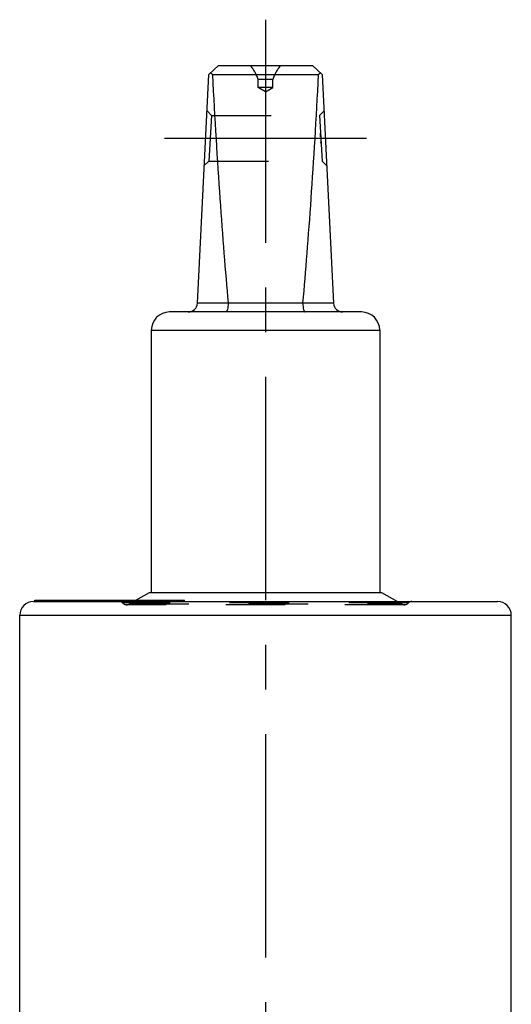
# Model space of a CAD drawing. Header units: millimetres. Extents: x 0 to 1000, y 0 to 1000.
# Tile 2 of 2: x 432 to 485, y 512 to 620. Entities that reach past the tile are written whole.
import ezdxf

# ---------------------------------------------------------------- set-up
doc = ezdxf.new("R2010")
doc.units = ezdxf.units.MM
doc.header["$LTSCALE"] = 65.185185
doc.linetypes.add('CENTER', pattern=[0.6, 0.375, -0.075, 0.075, -0.075])
doc.linetypes.add('HIDDEN', pattern=[0.2, 0.1, -0.1])
doc.layers.get('0').update_dxf_attribs({"linetype": 'CONTINUOUS'})
for name, color, linetype in [('ACHSEN_S', 7, 'CONTINUOUS'), ('DEFAULT_2', 8, 'HIDDEN'), ('KOERPER', 7, 'CONTINUOUS'), ('KONST.EL_MIT_GEO', 7, 'CONTINUOUS')]:
    doc.layers.add(name, color=color, linetype=linetype)

msp = doc.modelspace()

# ---------------------------------------------------------------- linework, layer by layer
at = {"color": 7, "linetype": 'Continuous'}
for p, q in [((452.26, 614.1), (453.31, 615.1)), ((453.31, 615.1), (463.61, 615.1)), ((464.66, 614.1), (463.61, 615.1)), ((451.01, 589.05), (452.26, 614.1)), ((452.64, 614.1), (464.27, 614.1)), ((464.66, 614.1), (465.91, 589.05)), ((451.01, 589.1), (454.36, 589.1)), ((462.55, 589.05), (454.36, 589.05)), ((462.55, 589.1), (465.91, 589.1)), ((468.96, 588.1), (447.96, 588.1)), ((445.96, 586.1), (445.96, 557.4)), ((445.96, 586.1), (470.96, 586.1)), ((470.96, 586.1), (470.96, 557.4))]:
    msp.add_line(p, q, dxfattribs=at)
for centre, radius, start, end in [((450.01, 589.1), 1, 270, 357.14), ((453.88, 589.06), 0.483, 359.2765, 5.2), ((463.03, 589.06), 0.483, 174.8, 180.7235), ((466.91, 589.1), 1, 182.86, 270), ((447.96, 586.1), 2, 90, 180), ((468.96, 586.1), 2, 0, 90)]:
    msp.add_arc(centre, radius, start, end, dxfattribs=at)
for centre, major_axis, ratio, start_param, end_param in [((458.46, 620), (8.5, 0), 0.951289, -2.356194, -2.324149), ((458.46, 738.2), (0, 170.14), 0.049958, -3.894945, -3.644174), ((458.46, 738.2), (0, 170.14), 0.049958, -2.639011, -2.38824), ((458.46, 620), (8.5, 0), 0.951289, -0.817444, -0.785398)]:
    msp.add_ellipse(centre, major_axis=major_axis, ratio=ratio, start_param=start_param, end_param=end_param, dxfattribs=at)
for points in [[(454.36, 589.05), (454.36, 588.93), (454.35, 588.7), (454.31, 588.43), (454.25, 588.26), (454.21, 588.17), (454.15, 588.1), (454.12, 588.1)], [(462.55, 589.05), (462.55, 588.93), (462.56, 588.7), (462.61, 588.43), (462.66, 588.26), (462.7, 588.17), (462.76, 588.1), (462.8, 588.1)]]:
    msp.add_open_spline(points, degree=3, knots=[0, 0, 0, 0, 0.367027, 0.675021, 0.794758, 0.888218, 1, 1, 1, 1], dxfattribs=at)
at = {"layer": 'ACHSEN_S', "color": 40, "linetype": 'CENTER'}
msp.add_line((458.46, 620.1), (458.46, 379.9), dxfattribs=at)
at = {"layer": 'DEFAULT_2', "color": 8, "linetype": 'HIDDEN'}
for p, q in [((457.66, 612.66), (457.66, 613.55)), ((459.26, 613.55), (457.66, 613.55)), ((459.26, 612.66), (459.26, 613.55)), ((458.46, 612.2), (457.66, 612.66)), ((459.26, 612.66), (457.66, 612.66)), ((458.46, 612.2), (459.26, 612.66)), ((452.56, 609.6), (452.06, 610.12)), ((452.56, 609.6), (452.26, 604.6)), ((452.55, 609.44), (452.54, 609.36)), ((452.56, 609.6), (464.36, 609.6)), ((464.86, 610.12), (464.36, 609.6)), ((464.36, 609.6), (464.36, 609.6)), ((464.36, 609.6), (464.66, 604.6)), ((464.49, 607.29), (464.47, 607.68)), ((464.54, 606.53), (464.53, 606.72)), ((452.27, 604.76), (452.26, 604.7)), ((451.76, 604.12), (452.26, 604.6)), ((452.26, 604.6), (464.66, 604.6)), ((464.66, 604.6), (464.66, 604.6)), ((464.66, 604.6), (465.15, 604.12)), ((445.96, 557.4), (470.96, 557.4))]:
    msp.add_line(p, q, dxfattribs=at)
for centre, start, end in [((453.46, 612.2), 17.8332, 41.0943), ((463.46, 612.2), 138.9057, 162.1668)]:
    msp.add_arc(centre, 4.41, start, end, dxfattribs=at)
at = {"layer": 'KOERPER', "color": 7, "linetype": 'Continuous'}
for p, q in [((445.76, 557.4), (471.16, 557.4)), ((433.21, 556.4), (433.21, 556.55)), ((433.21, 556.55), (449.58, 556.55)), ((433.27, 556.4), (433.27, 556.55)), ((434.03, 556.4), (434.03, 556.55)), ((434.16, 556.4), (434.16, 556.55)), ((434.24, 556.4), (434.24, 556.55)), ((434.53, 556.4), (434.53, 556.55)), ((435.34, 556.4), (435.34, 556.55)), ((435.41, 556.4), (435.41, 556.55)), ((436.45, 556.4), (436.45, 556.55)), ((437.36, 556.4), (437.36, 556.55)), ((441.49, 556.4), (441.49, 556.55)), ((441.86, 556.4), (441.86, 556.55)), ((441.96, 556.4), (441.96, 556.55)), ((442.11, 556.4), (442.11, 556.55)), ((442.5, 556.4), (442.5, 556.55)), ((443, 556.4), (443, 556.55)), ((449.28, 556.4), (449.28, 556.55)), ((449.58, 556.4), (449.58, 556.55)), ((431.56, 496.87), (431.56, 554.9)), ((485.36, 509.9), (485.36, 554.9))]:
    msp.add_line(p, q, dxfattribs=at)
at = {"layer": 'KOERPER', "color": 8, "linetype": 'HIDDEN'}
for p, q in [((449.58, 556.4), (433.21, 556.4)), ((433.56, 556.4), (433.56, 556.55)), ((433.68, 556.4), (433.68, 556.55)), ((433.87, 556.4), (433.87, 556.55)), ((434.3, 556.4), (434.3, 556.55)), ((434.74, 556.4), (434.74, 556.55)), ((435.23, 556.4), (435.23, 556.55)), ((435.38, 556.4), (435.38, 556.55)), ((435.52, 556.4), (435.52, 556.55)), ((435.54, 556.4), (435.54, 556.55)), ((435.57, 556.4), (435.57, 556.55)), ((435.65, 556.4), (435.65, 556.55)), ((436.46, 556.4), (436.46, 556.55)), ((436.57, 556.4), (436.57, 556.55)), ((436.6, 556.4), (436.6, 556.55)), ((436.62, 556.4), (436.62, 556.55)), ((436.72, 556.4), (436.72, 556.55)), ((436.82, 556.4), (436.82, 556.55)), ((436.86, 556.4), (436.86, 556.55)), ((436.9, 556.4), (436.9, 556.55)), ((436.93, 556.4), (436.93, 556.55)), ((437.35, 556.4), (437.35, 556.55)), ((437.5, 556.4), (437.5, 556.55)), ((437.57, 556.4), (437.57, 556.55)), ((437.75, 556.4), (437.75, 556.55)), ((437.88, 556.4), (437.88, 556.55)), ((438.1, 556.4), (438.1, 556.55)), ((438.1, 556.4), (438.1, 556.55)), ((438.12, 556.4), (438.12, 556.55)), ((438.2, 556.4), (438.2, 556.55)), ((438.22, 556.4), (438.22, 556.55)), ((438.34, 556.4), (438.34, 556.55)), ((438.45, 556.4), (438.45, 556.55)), ((438.48, 556.4), (438.48, 556.55)), ((438.6, 556.4), (438.6, 556.55)), ((438.64, 556.4), (438.64, 556.55)), ((438.76, 556.4), (438.76, 556.55)), ((438.78, 556.4), (438.78, 556.55)), ((438.93, 556.4), (438.93, 556.55)), ((439.02, 556.4), (439.02, 556.55)), ((439.03, 556.4), (439.03, 556.55)), ((439.08, 556.4), (439.08, 556.55)), ((439.11, 556.4), (439.11, 556.55)), ((439.23, 556.4), (439.23, 556.55)), ((439.35, 556.4), (439.35, 556.55)), ((439.41, 556.4), (439.41, 556.55)), ((439.45, 556.4), (439.45, 556.55)), ((439.5, 556.4), (439.5, 556.55)), ((439.57, 556.4), (439.57, 556.55)), ((439.58, 556.4), (439.58, 556.55)), ((439.83, 556.4), (439.83, 556.55)), ((439.9, 556.4), (439.9, 556.55)), ((439.96, 556.4), (439.96, 556.55)), ((440.15, 556.4), (440.15, 556.55)), ((440.32, 556.4), (440.32, 556.55)), ((440.38, 556.4), (440.38, 556.55)), ((440.72, 556.4), (440.72, 556.55)), ((440.75, 556.4), (440.75, 556.55)), ((440.84, 556.4), (440.84, 556.55)), ((440.86, 556.4), (440.86, 556.55)), ((440.89, 556.4), (440.89, 556.55)), ((440.95, 556.4), (440.95, 556.55)), ((441.03, 556.4), (441.03, 556.55)), ((441.15, 556.4), (441.15, 556.55)), ((441.37, 556.4), (441.37, 556.55)), ((441.7, 556.4), (441.7, 556.55)), ((441.96, 556.4), (441.96, 556.55)), ((442.43, 556.4), (442.43, 556.55)), ((442.59, 556.4), (442.59, 556.55)), ((442.61, 556.4), (442.61, 556.55)), ((443.01, 556.4), (443.01, 556.55)), ((443.09, 556.4), (443.09, 556.55)), ((443.18, 556.4), (443.18, 556.55)), ((443.2, 556.4), (443.2, 556.55)), ((443.3, 556.4), (443.3, 556.55)), ((443.37, 556.4), (443.37, 556.55)), ((443.39, 556.4), (443.39, 556.55)), ((444.2, 556.4), (444.2, 556.55)), ((444.4, 556.4), (444.4, 556.55)), ((444.57, 556.4), (444.57, 556.55)), ((445.15, 556.4), (445.15, 556.55)), ((445.21, 556.4), (445.21, 556.55)), ((445.71, 556.4), (445.71, 556.55)), ((445.86, 556.4), (445.86, 556.55)), ((446.13, 556.4), (446.13, 556.55)), ((446.21, 556.4), (446.21, 556.55)), ((446.47, 556.4), (446.47, 556.55)), ((446.85, 556.4), (446.85, 556.55)), ((446.92, 556.4), (446.92, 556.55)), ((446.93, 556.4), (446.93, 556.55)), ((447.07, 556.4), (447.07, 556.55)), ((447.19, 556.4), (447.19, 556.55)), ((447.24, 556.4), (447.24, 556.55)), ((447.24, 556.4), (447.24, 556.55)), ((447.26, 556.4), (447.26, 556.55)), ((447.34, 556.4), (447.34, 556.55)), ((447.43, 556.4), (447.43, 556.55)), ((447.45, 556.4), (447.45, 556.55)), ((447.49, 556.4), (447.49, 556.55)), ((447.55, 556.4), (447.55, 556.55)), ((447.56, 556.4), (447.56, 556.55)), ((447.57, 556.4), (447.57, 556.55)), ((447.6, 556.4), (447.6, 556.55)), ((447.61, 556.4), (447.61, 556.55)), ((447.62, 556.4), (447.62, 556.55)), ((447.65, 556.4), (447.65, 556.55)), ((447.69, 556.4), (447.69, 556.55)), ((447.79, 556.4), (447.79, 556.55)), ((447.8, 556.4), (447.8, 556.55)), ((447.84, 556.4), (447.84, 556.55)), ((447.86, 556.4), (447.86, 556.55)), ((448.05, 556.4), (448.05, 556.55)), ((448.26, 556.4), (448.26, 556.55)), ((448.32, 556.4), (448.32, 556.55)), ((448.73, 556.4), (448.73, 556.55)), ((449.07, 556.4), (449.07, 556.55)), ((449.43, 556.4), (449.43, 556.55))]:
    msp.add_line(p, q, dxfattribs=at)
at = {"layer": 'KONST.EL_MIT_GEO', "color": 40, "linetype": 'CENTER'}
msp.add_line((469.51, 607.1), (447.41, 607.1), dxfattribs=at)
at = {"layer": 'KONST.EL_MIT_GEO', "color": 7, "linetype": 'Continuous'}
for p, q in [((444.28, 556.55), (445.76, 557.4)), ((471.16, 557.4), (472.89, 556.4)), ((433.06, 556.4), (483.86, 556.4)), ((431.56, 554.9), (485.36, 554.9))]:
    msp.add_line(p, q, dxfattribs=at)
at = {"layer": 'KONST.EL_MIT_GEO', "color": 8, "linetype": 'HIDDEN'}
for p, q in [((474.09, 556.24), (442.82, 556.24)), ((443.56, 556.13), (444.28, 556.55)), ((472.89, 556.4), (473.36, 556.13)), ((473.66, 556.05), (443.26, 556.05)), ((443.56, 556.13), (473.36, 556.13))]:
    msp.add_line(p, q, dxfattribs=at)
at = {"layer": 'KONST.EL_MIT_GEO', "color": 7, "linetype": 'Continuous'}
for centre, start, end in [((433.06, 554.9), 90, 180), ((483.86, 554.9), 0, 90)]:
    msp.add_arc(centre, 1.5, start, end, dxfattribs=at)
at = {"layer": 'KONST.EL_MIT_GEO', "color": 8, "linetype": 'HIDDEN'}
for centre, radius, start, end in [((442.45, 555.9), 0.5, 42.9859, 90), ((443.26, 556.65), 0.6, 222.9859, 300), ((473.66, 556.65), 0.6, 240, 317.0141), ((474.46, 555.9), 0.5, 90, 137.0141)]:
    msp.add_arc(centre, radius, start, end, dxfattribs=at)

doc.saveas('drawing.dxf')
